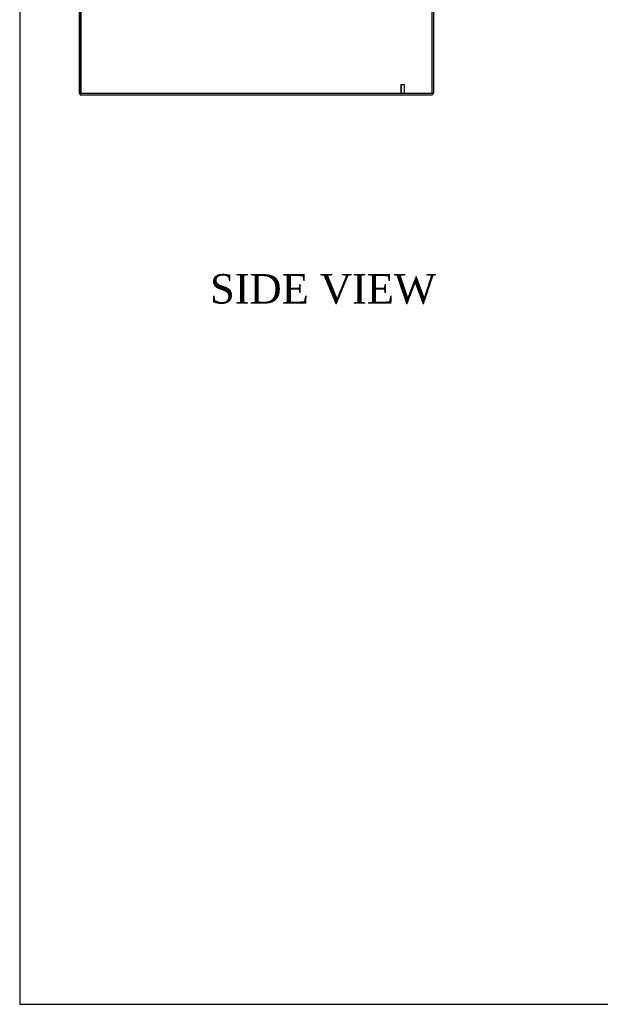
# Model space of a CAD drawing. Header units: inches. Extents: x 1 to 299, y -2 to 199.
# Tile 1 of 30: x 1 to 41, y 1 to 67. Entities that reach past the tile are written whole.
import ezdxf
from ezdxf.enums import TextEntityAlignment as Align
from ezdxf.lldxf.tags import DXFTag

# ---------------------------------------------------------------- set-up
doc = ezdxf.new("R2010")
doc.units = ezdxf.units.IN
doc.header["$MEASUREMENT"] = 0
for name, color, linetype in [('COM53962-3', 7, 'Continuous'), ('COM71171-3', 7, 'Continuous'), ('COM71172-2', 7, 'Continuous'), ('Default', 7, 'Continuous'), ('STD26258', 7, 'Continuous')]:
    doc.layers.add(name, color=color, linetype=linetype)
doc.styles.add('SEACAD_Times_New_Roman', font='times.ttf')
tags = doc.linetypes.add('HIDDEN2', pattern=[0.1875, 0.125, -0.0625]).pattern_tags.tags
tags[6:7] = [DXFTag(74, 4), DXFTag(75, 0), DXFTag(340, '0'), DXFTag(46, 0.0), DXFTag(50, 0.0), DXFTag(44, 0.0), DXFTag(45, 0.0)]
tags[4:5] = [DXFTag(74, 4), DXFTag(75, 0), DXFTag(340, '0'), DXFTag(46, 0.0), DXFTag(50, 0.0), DXFTag(44, 0.0), DXFTag(45, 0.0)]

# ---------------------------------------------------------------- blocks, each defined once
blk = doc.blocks.new('SE4')
at = {"layer": 'COM53962-3', "color": 7, "linetype": 'Continuous'}
for p, q in [((5.417, 134.325), (5.417, 62.455)), ((5.417, 62.455), (5.477, 62.455))]:
    blk.add_line(p, q, dxfattribs=at)
at = {"layer": 'COM53962-3', "color": 7, "linetype": 'HIDDEN2'}
blk.add_line((5.512, 134.325), (5.512, 62.455), dxfattribs=at)
at = {"layer": 'COM71171-3', "color": 7, "linetype": 'Continuous'}
for p, q in [((29.477, 69.705), (29.477, 62.503)), ((5.477, 62.455), (5.477, 62.36)), ((5.477, 62.36), (29.334, 62.36))]:
    blk.add_line(p, q, dxfattribs=at)
blk.add_arc((29.334, 62.503), 0.143, 270, 0, dxfattribs=at)
at = {"layer": 'COM71171-3', "color": 7, "linetype": 'HIDDEN2'}
blk.add_arc((29.334, 62.503), 0.048, 270, 0, dxfattribs=at)
at = {"layer": 'COM71172-2', "color": 7, "linetype": 'Continuous'}
for p, q in [((5.477, 62.455), (5.477, 134.325)), ((29.382, 62.455), (29.382, 69.705)), ((29.382, 62.455), (5.477, 62.455))]:
    blk.add_line(p, q, dxfattribs=at)
at = {"layer": 'STD26258', "color": 7, "linetype": 'HIDDEN2'}
for p, q in [((27.257, 63.08), (27.507, 63.08)), ((27.257, 63.08), (27.257, 62.486)), ((27.288, 63.08), (27.288, 62.486)), ((27.476, 63.08), (27.476, 62.486)), ((27.507, 62.486), (27.507, 63.08)), ((27.226, 62.486), (27.538, 62.486)), ((27.226, 62.486), (27.226, 62.455)), ((27.538, 62.455), (27.538, 62.486))]:
    blk.add_line(p, q, dxfattribs=at)
blk = doc.blocks.new('BORDER')
at = {"layer": 'Default', "color": 7, "linetype": 'Continuous'}
for p, q in [((-41.86, 27.86), (-41.86, 0)), ((-41.86, 0), (0, 0))]:
    blk.add_line(p, q, dxfattribs=at)

msp = doc.modelspace()

# ---------------------------------------------------------------- block references
at = {"layer": 'Default', "color": 7, "xscale": 7.12, "yscale": 7.12, "zscale": 7.12}
msp.add_blockref('BORDER', (299.411, 0.564), dxfattribs=at)
at = {"layer": 'Default'}
msp.add_blockref('SE4', (0, 0), dxfattribs=at)

# ---------------------------------------------------------------- texts
at = {"layer": 'Default', "color": 7, "linetype": 'Continuous', "style": 'SEACAD_Times_New_Roman'}
msp.add_text('SIDE VIEW', height=2, dxfattribs=at).set_placement((14.292, 50.184), align=Align.TOP_LEFT)

doc.saveas('drawing.dxf')
